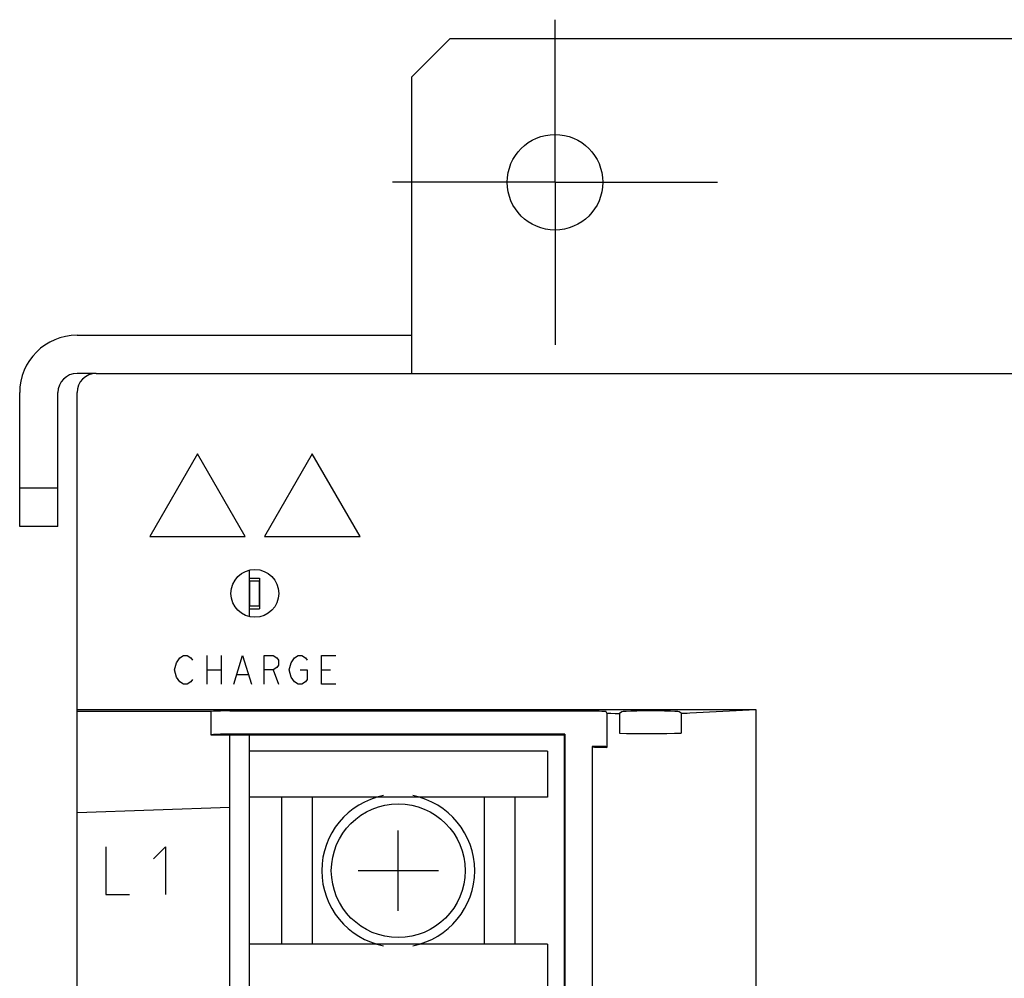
# Model space of a CAD drawing. Extents: x 82 to 1223, y 50 to 823.
# Tile 4 of 35: x 158 to 210, y 694 to 744. Entities that reach past the tile are written whole.
import ezdxf

# ---------------------------------------------------------------- set-up
doc = ezdxf.new("R2010")
doc.units = 0
doc.header["$LTSCALE"] = 69.3
doc.linetypes.add('CENTER', pattern=[0.6, 0.375, -0.075, 0.075, -0.075])
doc.layers.get('0').update_dxf_attribs({"linetype": 'CONTINUOUS'})
for name, color, linetype in [('ALL_AXIS', 7, 'CONTINUOUS'), ('ALL_CURVE', 7, 'CONTINUOUS'), ('ALL_FEATURES', 7, 'CONTINUOUS')]:
    doc.layers.add(name, color=color, linetype=linetype)

msp = doc.modelspace()

# ---------------------------------------------------------------- linework, layer by layer
at = {"color": 7, "linetype": 'CONTINUOUS'}
for p, q in [((170.25, 715.461), (170.25, 713.039)), ((170.25, 715.05), (170.8, 715.05)), ((170.275, 714.9), (170.275, 713.6)), ((170.275, 714.9), (170.775, 714.9)), ((170.775, 714.9), (170.775, 713.6)), ((170.8, 715.05), (170.8, 713.45)), ((170.25, 713.45), (170.8, 713.45)), ((170.275, 713.6), (170.775, 713.6)), ((170.25, 706.85), (170.25, 643.15)), ((185.85, 706), (170.25, 706)), ((185.85, 706), (185.85, 703.6)), ((185.85, 703.6), (170.25, 703.6)), ((171.95, 703.6), (171.95, 695.9)), ((173.55, 703.6), (173.55, 695.9)), ((182.55, 703.6), (182.55, 695.9)), ((184.15, 703.6), (184.15, 695.9)), ((185.85, 695.9), (170.25, 695.9)), ((185.85, 695.9), (185.85, 693.6))]:
    msp.add_line(p, q, dxfattribs=at)
at = {"layer": 'ALL_AXIS', "color": 7, "linetype": 'CENTER'}
for q in [(186.25, 744.25), (177.75, 735.75), (186.25, 727.25), (194.75, 735.75)]:
    msp.add_line((186.25, 735.75), q, dxfattribs=at)
at = {"layer": 'ALL_AXIS', "color": 7, "linetype": 'CONTINUOUS'}
msp.add_line((168.25, 708.067), (168.25, 706.85), dxfattribs=at)
at = {"layer": 'ALL_AXIS', "color": 3, "linetype": 'CONTINUOUS'}
msp.add_circle((186.25, 735.75), 2.5, dxfattribs=at)
at = {"layer": 'ALL_AXIS', "color": 7, "linetype": 'CONTINUOUS'}
msp.add_circle((178.05, 699.75), 3.5, dxfattribs=at)
for start, end in [(101.0822, 258.9178), (281.0822, 78.9178)]:
    msp.add_arc((178.05, 699.75), 4, start, end, dxfattribs=at)
at = {"layer": 'ALL_CURVE', "color": 4, "linetype": 'CONTINUOUS'}
for p, q in [((167.55, 721.55), (165.05, 717.22)), ((170.05, 717.22), (167.55, 721.55)), ((173.55, 721.55), (171.05, 717.22)), ((176.05, 717.22), (173.55, 721.55)), ((165.05, 717.22), (170.05, 717.22)), ((171.05, 717.22), (176.05, 717.22)), ((166.444, 710.625), (166.631, 710.875)), ((166.631, 710.875), (166.819, 711)), ((166.819, 711), (167.006, 711)), ((167.006, 711), (167.194, 710.875)), ((167.194, 710.875), (167.287, 710.75)), ((168.037, 711), (168.037, 709.5)), ((168.787, 711), (168.787, 709.5)), ((169.444, 709.5), (169.912, 711)), ((169.912, 711), (170.381, 709.5)), ((171.037, 709.5), (171.037, 711)), ((171.037, 711), (171.506, 711)), ((171.506, 711), (171.694, 710.875)), ((171.694, 710.875), (171.787, 710.75)), ((171.787, 710.75), (171.787, 710.5)), ((172.444, 710.625), (172.631, 710.875)), ((172.631, 710.875), (172.819, 711)), ((172.819, 711), (173.006, 711)), ((173.006, 711), (173.194, 710.875)), ((173.194, 710.875), (173.287, 710.75)), ((174.037, 709.5), (174.037, 711)), ((174.037, 711), (174.787, 711)), ((166.35, 710.25), (166.444, 710.625)), ((166.444, 709.875), (166.35, 710.25)), ((168.037, 710.25), (168.787, 710.25)), ((171.506, 710.25), (171.037, 710.25)), ((171.694, 710.375), (171.506, 710.25)), ((171.506, 710.25), (171.787, 709.5)), ((171.787, 710.5), (171.694, 710.375)), ((172.35, 710.25), (172.444, 710.625)), ((172.444, 709.875), (172.35, 710.25)), ((172.912, 710.25), (173.287, 710.25)), ((173.287, 710.25), (173.287, 709.75)), ((174.037, 710.25), (174.506, 710.25)), ((166.631, 709.625), (166.444, 709.875)), ((167.287, 709.75), (167.194, 709.625)), ((169.631, 710), (170.194, 710)), ((172.631, 709.625), (172.444, 709.875)), ((173.287, 709.75), (173.194, 709.625)), ((166.819, 709.5), (166.631, 709.625)), ((167.006, 709.5), (166.819, 709.5)), ((167.194, 709.625), (167.006, 709.5)), ((172.819, 709.5), (172.631, 709.625)), ((173.006, 709.5), (172.819, 709.5)), ((173.194, 709.625), (173.006, 709.5)), ((174.787, 709.5), (174.037, 709.5)), ((162.75, 701), (162.75, 698.5)), ((165.25, 700.375), (165.875, 701)), ((165.875, 701), (165.875, 698.5)), ((162.75, 698.5), (164, 698.5))]:
    msp.add_line(p, q, dxfattribs=at)
at = {"layer": 'ALL_CURVE', "color": 40, "linetype": 'CONTINUOUS'}
for p, q in [((178.05, 697.65), (178.05, 701.85)), ((180.15, 699.75), (175.95, 699.75))]:
    msp.add_line(p, q, dxfattribs=at)
at = {"layer": 'ALL_FEATURES', "color": 3, "linetype": 'CONTINUOUS'}
for p, q in [((180.75, 743.25), (178.75, 741.25)), ((241.75, 743.25), (180.75, 743.25)), ((178.75, 741.25), (178.75, 725.75)), ((162.25, 725.75), (161.25, 725.75)), ((160.25, 717.75), (160.25, 724.75))]:
    msp.add_line(p, q, dxfattribs=at)
at = {"layer": 'ALL_FEATURES', "color": 7, "linetype": 'CONTINUOUS'}
for p, q in [((161.25, 727.75), (178.75, 727.75)), ((162.25, 725.75), (260.25, 725.75)), ((158.25, 717.75), (158.25, 724.75)), ((161.25, 546.75), (161.25, 724.75)), ((160.25, 719.75), (158.25, 719.75)), ((160.25, 717.75), (158.25, 717.75)), ((170.25, 715.461), (170.25, 713.039)), ((161.25, 708.172), (196.753, 708.172)), ((193.298, 708), (196.753, 708.172)), ((196.753, 708.172), (196.753, 561.328)), ((168.25, 708.067), (161.25, 708.076)), ((168.284, 708.077), (168.25, 708.067)), ((169.25, 708.102), (188.409, 708.102)), ((188.957, 707.989), (188.909, 708.085)), ((188.957, 707.989), (188.957, 706.193)), ((189.752, 708.053), (189.631, 707.972)), ((189.631, 707.972), (189.631, 706.933)), ((192.853, 707.983), (192.748, 708.053)), ((192.853, 707.983), (192.853, 706.949)), ((168.25, 706.85), (186.73, 706.85)), ((186.765, 706.885), (169.25, 706.885)), ((169.25, 643.15), (169.25, 706.85)), ((170.25, 706.85), (170.25, 706)), ((186.765, 706.885), (186.73, 706.85)), ((186.73, 706.85), (186.73, 562.65)), ((186.765, 706.885), (186.765, 562.615)), ((190.75, 706.919), (191.25, 706.919)), ((188.196, 706.25), (188.196, 563.25)), ((188.196, 706.25), (188.252, 706.222)), ((188.909, 706.241), (188.957, 706.193)), ((170.25, 703.6), (170.25, 695.9)), ((169.25, 703.05), (161.25, 702.771))]:
    msp.add_line(p, q, dxfattribs=at)
for points in [[(169.25, 708.102), (168.991, 708.101), (168.75, 708.098), (168.543, 708.092), (168.384, 708.085), (168.284, 708.077)], [(188.409, 708.102), (188.561, 708.102), (188.7, 708.099), (188.81, 708.095), (188.882, 708.091), (188.909, 708.085)], [(188.957, 707.989), (189.162, 707.983), (189.388, 707.977), (189.631, 707.972)], [(192.748, 708.053), (192.681, 708.066), (192.522, 708.078), (192.282, 708.088), (191.977, 708.096), (191.625, 708.101), (191.25, 708.102), (190.875, 708.101), (190.523, 708.096), (190.218, 708.088), (189.978, 708.078), (189.819, 708.066), (189.752, 708.053)], [(192.853, 707.983), (193.015, 707.988), (193.164, 707.994), (193.298, 708)], [(169.25, 706.885), (168.991, 706.884), (168.75, 706.88), (168.543, 706.875), (168.384, 706.867), (168.284, 706.859), (168.25, 706.85)], [(189.631, 706.933), (189.989, 706.925), (190.365, 706.921), (190.75, 706.919)], [(191.25, 706.919), (191.683, 706.921), (192.102, 706.927), (192.496, 706.936), (192.853, 706.949)], [(188.909, 706.241), (188.882, 706.244), (188.81, 706.246), (188.7, 706.248), (188.561, 706.25), (188.196, 706.25)], [(188.252, 706.222), (188.31, 706.214), (188.45, 706.207), (188.668, 706.2), (188.957, 706.193)]]:
    msp.add_lwpolyline(points, dxfattribs=at)
msp.add_circle((170.55, 714.25), 1.25, dxfattribs=at)
for centre, radius in [((161.25, 724.75), 3), ((162.25, 724.75), 1)]:
    msp.add_arc(centre, radius, 90, 180, dxfattribs=at)
at = {"layer": 'ALL_FEATURES', "color": 3, "linetype": 'CONTINUOUS'}
msp.add_arc((161.25, 724.75), 1, 90, 180, dxfattribs=at)

doc.saveas('drawing.dxf')
